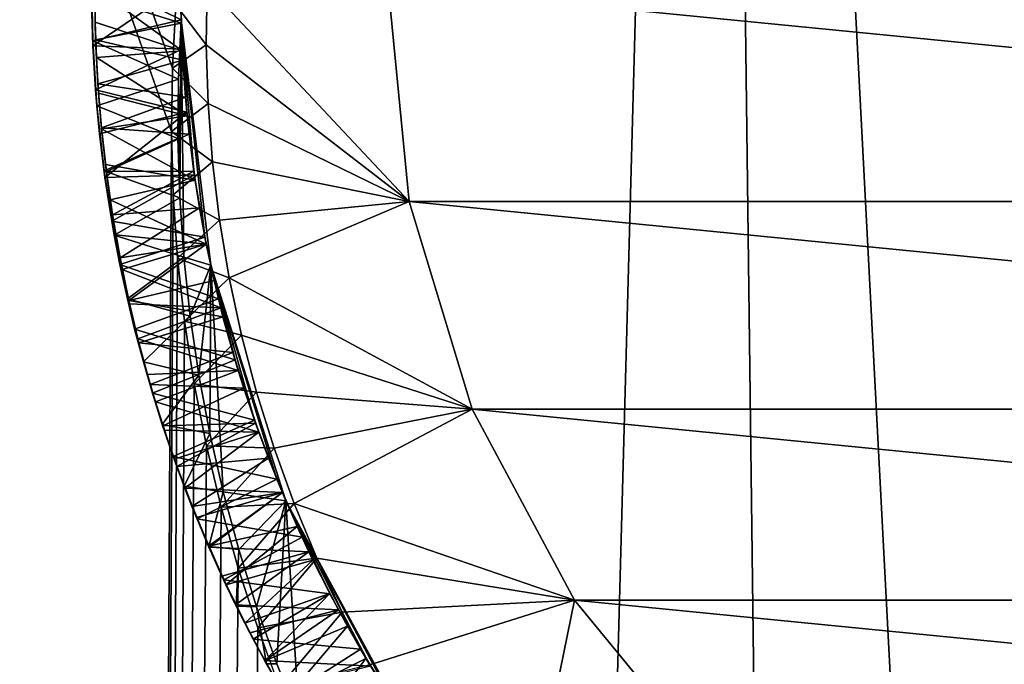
# Model space of a CAD drawing. Header units: metres. Extents: x -23 to 265, y -23 to 70.
# Tile 26 of 64: x -2.133 to -0.709, y 47.518 to 48.451. Entities that reach past the tile are written whole.
import ezdxf

# ---------------------------------------------------------------- set-up
doc = ezdxf.new("R2010")
doc.units = ezdxf.units.M
doc.layers.add('solid_SWIVIEL_SPOUT_SW0001', color=7, linetype='CONTINUOUS')

msp = doc.modelspace()

# ---------------------------------------------------------------- linework, layer by layer
at = {"layer": 'solid_SWIVIEL_SPOUT_SW0001'}
for points in [[(-2.07779, 17.280092, 27.15329), (-3.465472, 17.056063, 27.33861), (-3.389125, 52.5, 27.325951)], [(-3.46545, 17.056067, 68.661392), (-2.077764, 17.280094, 68.84671), (-3.389111, 52.5, 68.674049)], [(-1.913203, 48.289448, 27.137543), (-2.07779, 17.280092, 27.15329), (-3.389125, 52.5, 27.325951)], [(-1.911935, 48.381145, 27.137426), (-1.913203, 48.289448, 27.137543), (-3.389125, 52.5, 27.325951)], [(-1.90692, 48.472527, 27.136967), (-1.911935, 48.381145, 27.137426), (-3.389125, 52.5, 27.325951)], [(-2.077764, 17.280094, 68.84671), (-1.134062, 52.5, 68.919281), (-3.389111, 52.5, 68.674049)], [(-2.077764, 17.280094, 68.84671), (-0.691413, 17.390823, 68.938591), (-1.134062, 52.5, 68.919281)], [(0.694391, 17.390703, 68.938492), (1.134071, 52.5, 68.919281), (-1.134062, 52.5, 68.919281)], [(-0.691413, 17.390823, 68.938591), (0.694391, 17.390703, 68.938492), (-1.134062, 52.5, 68.919281)], [(-1.899371, 48.451103, 28.542484), (-2.02722, 48.420544, 28.46962), (-2.028816, 48.51524, 28.464355)], [(-2.028708, 48.4767, 28.380112), (-2.028816, 48.51524, 28.464355), (-2.02722, 48.420544, 28.46962)], [(-1.899843, 48.475552, 28.541048), (-1.899371, 48.451103, 28.542484), (-2.028816, 48.51524, 28.464355)], [(-2.028708, 48.4767, 28.380112), (-2.026902, 48.413094, 28.383533), (-1.9, 48.5, 28.304394)], [(-2.026902, 48.413094, 28.383533), (-1.897802, 48.408634, 28.309717), (-1.9, 48.5, 28.304394)], [(-1.9, 48.5, 27.839668), (-1.897671, 48.405952, 27.845295), (-2.024318, 48.497833, 27.768)], [(-1.897671, 48.405952, 27.845295), (-2.023717, 48.447342, 27.77079), (-2.024318, 48.497833, 27.768)], [(-2.024284, 48.485767, 27.678123), (-2.024318, 48.497833, 27.768), (-2.023717, 48.447342, 27.77079)], [(-1.89924, 48.446251, 27.608608), (-1.9, 48.5, 27.605423), (-2.024284, 48.485767, 27.678123)], [(-1.861627, 48.5, 27.161627), (-1.862937, 48.414993, 27.164875), (-1.90692, 48.472527, 27.136967)], [(-1.89924, 48.446251, 27.608608), (-1.897671, 48.405952, 27.845295), (-1.9, 48.5, 27.839668)], [(-1.89924, 48.446251, 27.608608), (-1.9, 48.5, 27.839668), (-1.9, 48.5, 27.605423)], [(-1.897802, 48.408634, 28.309717), (-1.899843, 48.475552, 28.541048), (-1.9, 48.5, 28.539614)], [(-1.897802, 48.408634, 28.309717), (-1.9, 48.5, 28.539614), (-1.9, 48.5, 28.304394)], [(-1.569257, 48.187859, 26.9), (-1.862937, 48.414993, 27.164875), (-1.861627, 48.5, 27.161627)], [(-1.569257, 48.187859, 26.9), (-1.861627, 48.5, 27.161627), (-1.6, 48.5, 26.9)], [(1.569257, 48.187859, 26.9), (-1.6, 48.5, 26.9), (1.6, 48.5, 26.9)], [(1.569257, 48.187859, 26.9), (-1.569257, 48.187859, 26.9), (-1.6, 48.5, 26.9)], [(-2.022956, 48.421871, 27.681742), (-2.024284, 48.485767, 27.678123), (-2.023717, 48.447342, 27.77079)], [(-1.89924, 48.446251, 27.608608), (-2.024284, 48.485767, 27.678123), (-2.022956, 48.421871, 27.681742)], [(-2.028708, 48.4767, 28.380112), (-2.02722, 48.420544, 28.46962), (-2.026902, 48.413094, 28.383533)], [(-1.862937, 48.414993, 27.164875), (-1.911935, 48.381145, 27.137426), (-1.90692, 48.472527, 27.136967)], [(-1.897802, 48.408634, 28.309717), (-1.899371, 48.451103, 28.542484), (-1.899843, 48.475552, 28.541048)], [(-1.899371, 48.451103, 28.542484), (-1.903294, 48.365124, 28.542868), (-2.02722, 48.420544, 28.46962)], [(-1.899371, 48.451103, 28.542484), (-1.901252, 48.193199, 28.542669), (-1.903294, 48.365124, 28.542868)], [(-1.899371, 48.451103, 28.542484), (-1.895293, 48.107483, 28.542088), (-1.901252, 48.193199, 28.542669)], [(-1.856513, 48.095825, 28.538349), (-1.895293, 48.107483, 28.542088), (-1.899371, 48.451103, 28.542484)], [(-1.891203, 48.317375, 28.314989), (-1.899371, 48.451103, 28.542484), (-1.897802, 48.408634, 28.309717)], [(-1.880211, 48.226494, 28.320219), (-1.899371, 48.451103, 28.542484), (-1.891203, 48.317375, 28.314989)], [(-1.864866, 48.136303, 28.32542), (-1.899371, 48.451103, 28.542484), (-1.880211, 48.226494, 28.320219)], [(-1.856513, 48.095825, 28.538349), (-1.899371, 48.451103, 28.542484), (-1.864866, 48.136303, 28.32542)], [(-1.897671, 48.405952, 27.845295), (-2.021885, 48.396351, 27.773577), (-2.023717, 48.447342, 27.77079)], [(-2.022956, 48.421871, 27.681742), (-2.023717, 48.447342, 27.77079), (-2.021885, 48.396351, 27.773577)], [(-1.896958, 48.392525, 27.611761), (-1.89924, 48.446251, 27.608608), (-2.022956, 48.421871, 27.681742)], [(-1.896958, 48.392525, 27.611761), (-1.897671, 48.405952, 27.845295), (-1.89924, 48.446251, 27.608608)], [(-1.903294, 48.365124, 28.542868), (-2.021181, 48.326363, 28.474932), (-2.02722, 48.420544, 28.46962)], [(-2.026902, 48.413094, 28.383533), (-2.02722, 48.420544, 28.46962), (-2.021181, 48.326363, 28.474932)], [(-2.026902, 48.413094, 28.383533), (-2.021181, 48.326363, 28.474932), (-2.023076, 48.349503, 28.386921)], [(-2.026902, 48.413094, 28.383533), (-2.023076, 48.349503, 28.386921), (-1.897802, 48.408634, 28.309717)], [(-2.023076, 48.349503, 28.386921), (-1.891203, 48.317375, 28.314989), (-1.897802, 48.408634, 28.309717)], [(-2.0197, 48.358109, 27.685364), (-2.022956, 48.421871, 27.681742), (-2.021885, 48.396351, 27.773577)], [(-1.896958, 48.392525, 27.611761), (-2.022956, 48.421871, 27.681742), (-2.0197, 48.358109, 27.685364)], [(-1.862937, 48.414993, 27.164875), (-1.860391, 48.330055, 27.168137), (-1.911935, 48.381145, 27.137426)], [(-1.569257, 48.187859, 26.9), (-1.860391, 48.330055, 27.168137), (-1.862937, 48.414993, 27.164875)], [(-1.897671, 48.405952, 27.845295), (-1.890688, 48.312119, 27.850903), (-2.021885, 48.396351, 27.773577)], [(-1.890688, 48.312119, 27.850903), (-2.018793, 48.345039, 27.776348), (-2.021885, 48.396351, 27.773577)], [(-2.0197, 48.358109, 27.685364), (-2.021885, 48.396351, 27.773577), (-2.018793, 48.345039, 27.776348)], [(-1.893155, 48.338871, 27.614882), (-1.890688, 48.312119, 27.850903), (-1.897671, 48.405952, 27.845295)], [(-1.893155, 48.338871, 27.614882), (-1.897671, 48.405952, 27.845295), (-1.896958, 48.392525, 27.611761)], [(-1.893155, 48.338871, 27.614882), (-1.896958, 48.392525, 27.611761), (-2.0197, 48.358109, 27.685364)], [(-1.860391, 48.330055, 27.168137), (-1.913203, 48.289448, 27.137543), (-1.911935, 48.381145, 27.137426)], [(-1.903294, 48.365124, 28.542868), (-1.903921, 48.279137, 28.542931), (-2.021181, 48.326363, 28.474932)], [(-2.014522, 48.294582, 27.688978), (-2.0197, 48.358109, 27.685364), (-2.018793, 48.345039, 27.776348)], [(-1.893155, 48.338871, 27.614882), (-2.0197, 48.358109, 27.685364), (-2.014522, 48.294582, 27.688978)], [(-1.903294, 48.365124, 28.542868), (-1.901252, 48.193199, 28.542669), (-1.903921, 48.279137, 28.542931)], [(-2.023076, 48.349503, 28.386921), (-2.021181, 48.326363, 28.474932), (-2.017236, 48.286011, 28.39028)], [(-2.023076, 48.349503, 28.386921), (-2.017236, 48.286011, 28.39028), (-1.891203, 48.317375, 28.314989)], [(-1.890688, 48.312119, 27.850903), (-2.014406, 48.293392, 27.779104), (-2.018793, 48.345039, 27.776348)], [(-2.014522, 48.294582, 27.688978), (-2.018793, 48.345039, 27.776348), (-2.014406, 48.293392, 27.779104)], [(-1.887837, 48.285362, 27.617968), (-1.893155, 48.338871, 27.614882), (-2.014522, 48.294582, 27.688978)], [(-1.887837, 48.285362, 27.617968), (-1.890688, 48.312119, 27.850903), (-1.893155, 48.338871, 27.614882)], [(-1.903921, 48.279137, 28.542931), (-2.010768, 48.232635, 28.48027), (-2.021181, 48.326363, 28.474932)], [(-2.017236, 48.286011, 28.39028), (-2.021181, 48.326363, 28.474932), (-2.010768, 48.232635, 28.48027)], [(-1.860391, 48.330055, 27.168137), (-1.854005, 48.245419, 27.171402), (-1.913203, 48.289448, 27.137543)], [(-1.569257, 48.187859, 26.9), (-1.854005, 48.245419, 27.171402), (-1.860391, 48.330055, 27.168137)], [(-2.017236, 48.286011, 28.39028), (-2.009408, 48.222706, 28.393627), (-1.891203, 48.317375, 28.314989)], [(-1.890688, 48.312119, 27.850903), (-1.879076, 48.218796, 27.856455), (-2.014406, 48.293392, 27.779104)], [(-2.009408, 48.222706, 28.393627), (-1.880211, 48.226494, 28.320219), (-1.891203, 48.317375, 28.314989)], [(-1.88101, 48.232044, 27.621023), (-1.879076, 48.218796, 27.856455), (-1.890688, 48.312119, 27.850903)], [(-1.88101, 48.232044, 27.621023), (-1.890688, 48.312119, 27.850903), (-1.887837, 48.285362, 27.617968)], [(-2.014522, 48.294582, 27.688978), (-2.014406, 48.293392, 27.779104), (-2.008734, 48.241791, 27.781822)], [(-2.007432, 48.23138, 27.692581), (-2.014522, 48.294582, 27.688978), (-2.008734, 48.241791, 27.781822)], [(-1.887837, 48.285362, 27.617968), (-2.014522, 48.294582, 27.688978), (-2.007432, 48.23138, 27.692581)], [(-1.913203, 48.289448, 27.137543), (-1.910698, 48.19772, 27.137312), (-2.07779, 17.280092, 27.15329)], [(-2.017236, 48.286011, 28.39028), (-2.010768, 48.232635, 28.48027), (-2.009408, 48.222706, 28.393627)], [(-1.879076, 48.218796, 27.856455), (-2.008734, 48.241791, 27.781822), (-2.014406, 48.293392, 27.779104)], [(-1.88101, 48.232044, 27.621023), (-1.887837, 48.285362, 27.617968), (-2.007432, 48.23138, 27.692581)], [(-1.854005, 48.245419, 27.171402), (-1.910698, 48.19772, 27.137312), (-1.913203, 48.289448, 27.137543)], [(-1.903921, 48.279137, 28.542931), (-1.901252, 48.193199, 28.542669), (-2.010768, 48.232635, 28.48027)], [(-1.879076, 48.218796, 27.856455), (-2.001819, 48.190617, 27.784479), (-2.008734, 48.241791, 27.781822)], [(-2.007432, 48.23138, 27.692581), (-2.008734, 48.241791, 27.781822), (-2.001819, 48.190617, 27.784479)], [(-1.854005, 48.245419, 27.171402), (-1.843802, 48.161263, 27.17466), (-1.910698, 48.19772, 27.137312)], [(-1.569257, 48.187859, 26.9), (-1.843802, 48.161263, 27.17466), (-1.854005, 48.245419, 27.171402)], [(-1.901252, 48.193199, 28.542669), (-1.99604, 48.139515, 28.485605), (-2.010768, 48.232635, 28.48027)], [(-2.009408, 48.222706, 28.393627), (-2.010768, 48.232635, 28.48027), (-1.99604, 48.139515, 28.485605)], [(-2.009408, 48.222706, 28.393627), (-1.999595, 48.159645, 28.396965), (-1.880211, 48.226494, 28.320219)], [(-1.88101, 48.232044, 27.621023), (-2.007432, 48.23138, 27.692581), (-1.998444, 48.168602, 27.696171)], [(-1.998444, 48.168602, 27.696171), (-2.007432, 48.23138, 27.692581), (-2.001819, 48.190617, 27.784479)], [(-1.999595, 48.159645, 28.396965), (-1.864866, 48.136303, 28.32542), (-1.880211, 48.226494, 28.320219)], [(-1.872682, 48.178967, 27.62405), (-1.88101, 48.232044, 27.621023), (-1.998444, 48.168602, 27.696171)], [(-1.872682, 48.178967, 27.62405), (-1.879076, 48.218796, 27.856455), (-1.88101, 48.232044, 27.621023)], [(-2.009408, 48.222706, 28.393627), (-1.99604, 48.139515, 28.485605), (-1.999595, 48.159645, 28.396965)], [(-1.879076, 48.218796, 27.856455), (-1.862857, 48.126152, 27.861931), (-2.001819, 48.190617, 27.784479)], [(-1.872682, 48.178967, 27.62405), (-1.862857, 48.126152, 27.861931), (-1.879076, 48.218796, 27.856455)], [(-1.910698, 48.19772, 27.137312), (-1.904408, 48.106174, 27.136738), (-2.07779, 17.280092, 27.15329)], [(-1.843802, 48.161263, 27.17466), (-1.904408, 48.106174, 27.136738), (-1.910698, 48.19772, 27.137312)], [(-1.862857, 48.126152, 27.861931), (-1.993663, 48.139809, 27.787088), (-2.001819, 48.190617, 27.784479)], [(-1.998444, 48.168602, 27.696171), (-2.001819, 48.190617, 27.784479), (-1.993663, 48.139809, 27.787088)], [(-1.901252, 48.193199, 28.542669), (-1.895293, 48.107483, 28.542088), (-1.99604, 48.139515, 28.485605)], [(-1.569257, 48.187859, 26.9), (-1.82979, 48.077648, 27.1779), (-1.843802, 48.161263, 27.17466)], [(-1.478208, 47.887711, 26.9), (-1.82979, 48.077648, 27.1779), (-1.569257, 48.187859, 26.9)], [(1.478208, 47.887711, 26.9), (-1.478208, 47.887711, 26.9), (-1.569257, 48.187859, 26.9)], [(1.569257, 48.187859, 26.9), (1.478208, 47.887711, 26.9), (-1.569257, 48.187859, 26.9)], [(-1.872682, 48.178967, 27.62405), (-1.998444, 48.168602, 27.696171), (-1.987578, 48.10635, 27.699738)], [(-1.987578, 48.10635, 27.699738), (-1.998444, 48.168602, 27.696171), (-1.993663, 48.139809, 27.787088)], [(-1.862856, 48.126144, 27.627054), (-1.872682, 48.178967, 27.62405), (-1.987578, 48.10635, 27.699738)], [(-1.862856, 48.126144, 27.627054), (-1.862857, 48.126152, 27.861931), (-1.872682, 48.178967, 27.62405)], [(-1.999595, 48.159645, 28.396965), (-1.99604, 48.139515, 28.485605), (-1.987827, 48.096901, 28.400316)], [(-1.999595, 48.159645, 28.396965), (-1.987827, 48.096901, 28.400316), (-1.864866, 48.136303, 28.32542)], [(-1.843802, 48.161263, 27.17466), (-1.82979, 48.077648, 27.1779), (-1.904408, 48.106174, 27.136738)], [(-1.895293, 48.107483, 28.542088), (-1.977054, 48.047192, 28.490906), (-1.99604, 48.139515, 28.485605)], [(-1.987827, 48.096901, 28.400316), (-1.99604, 48.139515, 28.485605), (-1.977054, 48.047192, 28.490906)], [(-1.862857, 48.126152, 27.861931), (-1.984337, 48.089703, 27.789642), (-1.993663, 48.139809, 27.787088)], [(-1.987578, 48.10635, 27.699738), (-1.993663, 48.139809, 27.787088), (-1.984337, 48.089703, 27.789642)], [(-1.987827, 48.096901, 28.400316), (-1.84522, 48.04705, 28.330614), (-1.864866, 48.136303, 28.32542)], [(-1.862856, 48.126144, 27.627054), (-1.987578, 48.10635, 27.699738), (-1.974847, 48.04467, 27.703279)], [(-1.862857, 48.126152, 27.861931), (-1.842072, 48.034412, 27.867353), (-1.984337, 48.089703, 27.789642)], [(-1.851538, 48.073612, 27.630039), (-1.862856, 48.126144, 27.627054), (-1.974847, 48.04467, 27.703279)], [(-1.856513, 48.095825, 28.538349), (-1.864866, 48.136303, 28.32542), (-1.84522, 48.04705, 28.330614)], [(-1.851538, 48.073612, 27.630039), (-1.842072, 48.034412, 27.867353), (-1.862857, 48.126152, 27.861931)], [(-1.851538, 48.073612, 27.630039), (-1.862857, 48.126152, 27.861931), (-1.862856, 48.126144, 27.627054)], [(-1.904408, 48.106174, 27.136738), (-1.894325, 48.015011, 27.135818), (-2.07779, 17.280092, 27.15329)], [(-1.987827, 48.096901, 28.400316), (-1.977054, 48.047192, 28.490906), (-1.966495, 48.003403, 28.40538)], [(-1.987827, 48.096901, 28.400316), (-1.966495, 48.003403, 28.40538), (-1.84522, 48.04705, 28.330614)], [(-1.974847, 48.04467, 27.703279), (-1.987578, 48.10635, 27.699738), (-1.984337, 48.089703, 27.789642)], [(-1.895293, 48.107483, 28.542088), (-1.88603, 48.022076, 28.541187), (-1.977054, 48.047192, 28.490906)], [(-1.82979, 48.077648, 27.1779), (-1.894325, 48.015011, 27.135818), (-1.904408, 48.106174, 27.136738)], [(-1.856513, 48.095825, 28.538349), (-1.88603, 48.022076, 28.541187), (-1.895293, 48.107483, 28.542088)], [(-1.856513, 48.095825, 28.538349), (-1.873453, 47.937027, 28.539972), (-1.88603, 48.022076, 28.541187)], [(-1.856513, 48.095825, 28.538349), (-1.857535, 47.852367, 28.538446), (-1.873453, 47.937027, 28.539972)], [(-1.856513, 48.095825, 28.538349), (-1.838322, 47.768219, 28.536623), (-1.857535, 47.852367, 28.538446)], [(-1.856513, 48.095825, 28.538349), (-1.747767, 47.75481, 28.528282), (-1.838322, 47.768219, 28.536623)], [(-1.856513, 48.095825, 28.538349), (-1.84522, 48.04705, 28.330614), (-1.82129, 47.958794, 28.335838)], [(-1.856513, 48.095825, 28.538349), (-1.82129, 47.958794, 28.335838), (-1.793111, 47.871708, 28.341133)], [(-1.856513, 48.095825, 28.538349), (-1.793111, 47.871708, 28.341133), (-1.76078, 47.786098, 28.346523)], [(-1.856513, 48.095825, 28.538349), (-1.76078, 47.786098, 28.346523), (-1.747767, 47.75481, 28.528282)], [(-1.842072, 48.034412, 27.867353), (-1.973763, 48.039829, 27.792171), (-1.984337, 48.089703, 27.789642)], [(-1.974847, 48.04467, 27.703279), (-1.984337, 48.089703, 27.789642), (-1.973763, 48.039829, 27.792171)], [(-1.838729, 48.021381, 27.633013), (-1.851538, 48.073612, 27.630039), (-1.974847, 48.04467, 27.703279)], [(-1.82979, 48.077648, 27.1779), (-1.811957, 47.994633, 27.181112), (-1.894325, 48.015011, 27.135818)], [(-1.838729, 48.021381, 27.633013), (-1.842072, 48.034412, 27.867353), (-1.851538, 48.073612, 27.630039)], [(-1.478208, 47.887711, 26.9), (-1.811957, 47.994633, 27.181112), (-1.82979, 48.077648, 27.1779)], [(-1.88603, 48.022076, 28.541187), (-1.953865, 47.955845, 28.496132), (-1.977054, 48.047192, 28.490906)], [(-1.966495, 48.003403, 28.40538), (-1.977054, 48.047192, 28.490906), (-1.953865, 47.955845, 28.496132)], [(-1.974847, 48.04467, 27.703279), (-1.973763, 48.039829, 27.792171), (-1.961676, 47.989185, 27.794748)], [(-1.960265, 47.983627, 27.706795), (-1.974847, 48.04467, 27.703279), (-1.961676, 47.989185, 27.794748)], [(-1.838729, 48.021381, 27.633013), (-1.974847, 48.04467, 27.703279), (-1.960265, 47.983627, 27.706795)], [(-1.842072, 48.034412, 27.867353), (-1.961676, 47.989185, 27.794748), (-1.973763, 48.039829, 27.792171)], [(-1.966495, 48.003403, 28.40538), (-1.82129, 47.958794, 28.335838), (-1.84522, 48.04705, 28.330614)], [(-1.842072, 48.034412, 27.867353), (-1.816761, 47.943779, 27.872757), (-1.961676, 47.989185, 27.794748)], [(-1.824444, 47.969524, 27.635981), (-1.816761, 47.943779, 27.872757), (-1.842072, 48.034412, 27.867353)], [(-1.824444, 47.969524, 27.635981), (-1.842072, 48.034412, 27.867353), (-1.838729, 48.021381, 27.633013)], [(-1.894325, 48.015011, 27.135818), (-1.880444, 47.92448, 27.134563), (-2.07779, 17.280092, 27.15329)], [(-1.824444, 47.969524, 27.635981), (-1.838729, 48.021381, 27.633013), (-1.960265, 47.983627, 27.706795)], [(-1.88603, 48.022076, 28.541187), (-1.873453, 47.937027, 28.539972), (-1.953865, 47.955845, 28.496132)], [(-1.811957, 47.994633, 27.181112), (-1.880444, 47.92448, 27.134563), (-1.894325, 48.015011, 27.135818)], [(-1.966495, 48.003403, 28.40538), (-1.953865, 47.955845, 28.496132), (-1.940715, 47.910622, 28.410536)], [(-1.966495, 48.003403, 28.40538), (-1.940715, 47.910622, 28.410536), (-1.82129, 47.958794, 28.335838)], [(-1.816761, 47.943779, 27.872757), (-1.947989, 47.937813, 27.797375), (-1.961676, 47.989185, 27.794748)], [(-1.960265, 47.983627, 27.706795), (-1.961676, 47.989185, 27.794748), (-1.947989, 47.937813, 27.797375)], [(-1.943846, 47.923264, 27.710281), (-1.960265, 47.983627, 27.706795), (-1.947989, 47.937813, 27.797375)], [(-1.824444, 47.969524, 27.635981), (-1.960265, 47.983627, 27.706795), (-1.943846, 47.923264, 27.710281)], [(-1.811957, 47.994633, 27.181112), (-1.790318, 47.912388, 27.184284), (-1.880444, 47.92448, 27.134563)], [(-1.478208, 47.887711, 26.9), (-1.790318, 47.912388, 27.184284), (-1.811957, 47.994633, 27.181112)], [(-1.808697, 47.918095, 27.638945), (-1.824444, 47.969524, 27.635981), (-1.943846, 47.923264, 27.710281)], [(-1.808697, 47.918095, 27.638945), (-1.816761, 47.943779, 27.872757), (-1.824444, 47.969524, 27.635981)], [(-1.873453, 47.937027, 28.539972), (-1.926474, 47.865509, 28.501276), (-1.953865, 47.955845, 28.496132)], [(-1.940715, 47.910622, 28.410536), (-1.953865, 47.955845, 28.496132), (-1.926474, 47.865509, 28.501276)], [(-1.940715, 47.910622, 28.410536), (-1.793111, 47.871708, 28.341133), (-1.82129, 47.958794, 28.335838)], [(-1.816761, 47.943779, 27.872757), (-1.936356, 47.897972, 27.799438), (-1.947989, 47.937813, 27.797375)], [(-1.816761, 47.943779, 27.872757), (-1.787006, 47.854549, 27.878166), (-1.936356, 47.897972, 27.799438)], [(-1.791511, 47.867161, 27.641916), (-1.787006, 47.854549, 27.878166), (-1.816761, 47.943779, 27.872757)], [(-1.791511, 47.867161, 27.641916), (-1.816761, 47.943779, 27.872757), (-1.808697, 47.918095, 27.638945)], [(-1.880444, 47.92448, 27.134563), (-1.862814, 47.83466, 27.132982), (-2.07779, 17.280092, 27.15329)], [(-1.943846, 47.923264, 27.710281), (-1.947989, 47.937813, 27.797375), (-1.936356, 47.897972, 27.799438)], [(-1.873453, 47.937027, 28.539972), (-1.857535, 47.852367, 28.538446), (-1.926474, 47.865509, 28.501276)], [(-1.790318, 47.912388, 27.184284), (-1.862814, 47.83466, 27.132982), (-1.880444, 47.92448, 27.134563)], [(-1.925592, 47.863621, 27.713736), (-1.943846, 47.923264, 27.710281), (-1.936356, 47.897972, 27.799438)], [(-1.808697, 47.918095, 27.638945), (-1.943846, 47.923264, 27.710281), (-1.925592, 47.863621, 27.713736)], [(-1.940715, 47.910622, 28.410536), (-1.926474, 47.865509, 28.501276), (-1.910592, 47.819008, 28.415817)], [(-1.940715, 47.910622, 28.410536), (-1.910592, 47.819008, 28.415817), (-1.793111, 47.871708, 28.341133)], [(-1.791511, 47.867161, 27.641916), (-1.808697, 47.918095, 27.638945), (-1.925592, 47.863621, 27.713736)], [(-1.790318, 47.912388, 27.184284), (-1.764924, 47.831112, 27.187424), (-1.862814, 47.83466, 27.132982)], [(-1.478208, 47.887711, 26.9), (-1.764924, 47.831112, 27.187424), (-1.790318, 47.912388, 27.184284)], [(-1.787006, 47.854549, 27.878166), (-1.923451, 47.85704, 27.801579), (-1.936356, 47.897972, 27.799438)], [(-1.925592, 47.863621, 27.713736), (-1.936356, 47.897972, 27.799438), (-1.923451, 47.85704, 27.801579)], [(-1.478208, 47.887711, 26.9), (-1.735813, 47.750912, 27.19055), (-1.764924, 47.831112, 27.187424)], [(-1.330353, 47.611092, 26.9), (-1.735813, 47.750912, 27.19055), (-1.478208, 47.887711, 26.9)], [(1.330353, 47.611092, 26.9), (-1.330353, 47.611092, 26.9), (-1.478208, 47.887711, 26.9)], [(1.478208, 47.887711, 26.9), (1.330353, 47.611092, 26.9), (-1.478208, 47.887711, 26.9)], [(-1.791511, 47.867161, 27.641916), (-1.925592, 47.863621, 27.713736), (-1.905519, 47.804752, 27.717159)], [(-1.910592, 47.819008, 28.415817), (-1.76078, 47.786098, 28.346523), (-1.793111, 47.871708, 28.341133)], [(-1.7729, 47.816753, 27.644899), (-1.791511, 47.867161, 27.641916), (-1.905519, 47.804752, 27.717159)], [(-1.7729, 47.816753, 27.644899), (-1.787006, 47.854549, 27.878166), (-1.791511, 47.867161, 27.641916)], [(-1.857535, 47.852367, 28.538446), (-1.894902, 47.776356, 28.506351), (-1.926474, 47.865509, 28.501276)], [(-1.910592, 47.819008, 28.415817), (-1.926474, 47.865509, 28.501276), (-1.894902, 47.776356, 28.506351)], [(-1.925592, 47.863621, 27.713736), (-1.923451, 47.85704, 27.801579), (-1.909315, 47.81543, 27.803793)], [(-1.905519, 47.804752, 27.717159), (-1.925592, 47.863621, 27.713736), (-1.909315, 47.81543, 27.803793)], [(-1.787006, 47.854549, 27.878166), (-1.909315, 47.81543, 27.803793), (-1.923451, 47.85704, 27.801579)], [(-1.787006, 47.854549, 27.878166), (-1.893932, 47.773323, 27.806087), (-1.909315, 47.81543, 27.803793)], [(-1.787006, 47.854549, 27.878166), (-1.752879, 47.766914, 27.883604), (-1.893932, 47.773323, 27.806087)], [(-1.7729, 47.816753, 27.644899), (-1.752879, 47.766914, 27.883604), (-1.787006, 47.854549, 27.878166)], [(-1.857535, 47.852367, 28.538446), (-1.838322, 47.768219, 28.536623), (-1.894902, 47.776356, 28.506351)], [(-1.862814, 47.83466, 27.132982), (-1.841485, 47.745651, 27.13109), (-2.07779, 17.280092, 27.15329)], [(-1.764924, 47.831112, 27.187424), (-1.841485, 47.745651, 27.13109), (-1.862814, 47.83466, 27.132982)], [(-1.764924, 47.831112, 27.187424), (-1.735813, 47.750912, 27.19055), (-1.841485, 47.745651, 27.13109)], [(-1.910592, 47.819008, 28.415817), (-1.894902, 47.776356, 28.506351), (-1.876189, 47.728943, 28.421221)], [(-1.910592, 47.819008, 28.415817), (-1.876189, 47.728943, 28.421221), (-1.76078, 47.786098, 28.346523)], [(-1.905519, 47.804752, 27.717159), (-1.909315, 47.81543, 27.803793), (-1.893932, 47.773323, 27.806087)], [(-1.7729, 47.816753, 27.644899), (-1.905519, 47.804752, 27.717159), (-1.883624, 47.746696, 27.720545)], [(-1.752872, 47.766899, 27.647907), (-1.7729, 47.816753, 27.644899), (-1.883624, 47.746696, 27.720545)], [(-1.752872, 47.766899, 27.647907), (-1.752879, 47.766914, 27.883604), (-1.7729, 47.816753, 27.644899)], [(-1.883624, 47.746696, 27.720545), (-1.905519, 47.804752, 27.717159), (-1.893932, 47.773323, 27.806087)], [(-1.876189, 47.728943, 28.421221), (-1.724405, 47.702236, 28.351994), (-1.76078, 47.786098, 28.346523)], [(-1.747767, 47.75481, 28.528282), (-1.76078, 47.786098, 28.346523), (-1.724405, 47.702236, 28.351994)], [(-1.838322, 47.768219, 28.536623), (-1.859203, 47.688656, 28.511385), (-1.894902, 47.776356, 28.506351)], [(-1.876189, 47.728943, 28.421221), (-1.894902, 47.776356, 28.506351), (-1.859203, 47.688656, 28.511385)], [(-1.752879, 47.766914, 27.883604), (-1.877178, 47.730606, 27.808466), (-1.893932, 47.773323, 27.806087)], [(-1.883624, 47.746696, 27.720545), (-1.893932, 47.773323, 27.806087), (-1.877178, 47.730606, 27.808466)], [(-1.838322, 47.768219, 28.536623), (-1.815824, 47.684635, 28.53451), (-1.859203, 47.688656, 28.511385)], [(-1.747767, 47.75481, 28.528282), (-1.815824, 47.684635, 28.53451), (-1.838322, 47.768219, 28.536623)], [(-1.752872, 47.766899, 27.647907), (-1.883624, 47.746696, 27.720545), (-1.859923, 47.689503, 27.723898)], [(-1.752879, 47.766914, 27.883604), (-1.859307, 47.688076, 27.810902), (-1.877178, 47.730606, 27.808466)], [(-1.731441, 47.717625, 27.650948), (-1.752872, 47.766899, 27.647907), (-1.859923, 47.689503, 27.723898)], [(-1.752879, 47.766914, 27.883604), (-1.714451, 47.681065, 27.889082), (-1.859307, 47.688076, 27.810902)], [(-1.747767, 47.75481, 28.528282), (-1.79004, 47.601631, 28.532122), (-1.815824, 47.684635, 28.53451)], [(-1.747767, 47.75481, 28.528282), (-1.760966, 47.519333, 28.52947), (-1.79004, 47.601631, 28.532122)], [(-1.747767, 47.75481, 28.528282), (-1.728598, 47.437775, 28.526571), (-1.760966, 47.519333, 28.52947)], [(-1.731441, 47.717625, 27.650948), (-1.714451, 47.681065, 27.889082), (-1.752879, 47.766914, 27.883604)], [(-1.731441, 47.717625, 27.650948), (-1.752879, 47.766914, 27.883604), (-1.752872, 47.766899, 27.647907)], [(-1.747767, 47.75481, 28.528282), (-1.576703, 47.439808, 28.513683), (-1.728598, 47.437775, 28.526571)], [(-1.747767, 47.75481, 28.528282), (-1.724405, 47.702236, 28.351994), (-1.684037, 47.620216, 28.357512)], [(-1.747767, 47.75481, 28.528282), (-1.684037, 47.620216, 28.357512), (-1.639727, 47.540157, 28.363049)], [(-1.747767, 47.75481, 28.528282), (-1.639727, 47.540157, 28.363049), (-1.591598, 47.462303, 28.36857)], [(-1.747767, 47.75481, 28.528282), (-1.591598, 47.462303, 28.36857), (-1.576703, 47.439808, 28.513683)], [(-1.841485, 47.745651, 27.13109), (-1.816539, 47.657753, 27.128902), (-2.07779, 17.280092, 27.15329)], [(-1.859923, 47.689503, 27.723898), (-1.883624, 47.746696, 27.720545), (-1.877178, 47.730606, 27.808466)], [(-1.735813, 47.750912, 27.19055), (-1.816539, 47.657753, 27.128902), (-1.841485, 47.745651, 27.13109)], [(-1.735813, 47.750912, 27.19055), (-1.702991, 47.671837, 27.193682), (-1.816539, 47.657753, 27.128902)], [(-1.330353, 47.611092, 26.9), (-1.702991, 47.671837, 27.193682), (-1.735813, 47.750912, 27.19055)], [(-1.859923, 47.689503, 27.723898), (-1.877178, 47.730606, 27.808466), (-1.859307, 47.688076, 27.810902)], [(-1.876189, 47.728943, 28.421221), (-1.859203, 47.688656, 28.511385), (-1.83765, 47.640743, 28.426725)], [(-1.876189, 47.728943, 28.421221), (-1.83765, 47.640743, 28.426725), (-1.724405, 47.702236, 28.351994)], [(-1.731441, 47.717625, 27.650948), (-1.859923, 47.689503, 27.723898), (-1.834413, 47.633194, 27.727219)], [(-1.708618, 47.668961, 27.654032), (-1.731441, 47.717625, 27.650948), (-1.834413, 47.633194, 27.727219)], [(-1.708618, 47.668961, 27.654032), (-1.714451, 47.681065, 27.889082), (-1.731441, 47.717625, 27.650948)], [(-1.83765, 47.640743, 28.426725), (-1.684037, 47.620216, 28.357512), (-1.724405, 47.702236, 28.351994)], [(-1.859923, 47.689503, 27.723898), (-1.859307, 47.688076, 27.810902), (-1.840492, 47.646179, 27.813385)], [(-1.834413, 47.633194, 27.727219), (-1.859923, 47.689503, 27.723898), (-1.840492, 47.646179, 27.813385)], [(-1.714451, 47.681065, 27.889082), (-1.840492, 47.646179, 27.813385), (-1.859307, 47.688076, 27.810902)], [(-1.815824, 47.684635, 28.53451), (-1.819496, 47.602779, 28.516415), (-1.859203, 47.688656, 28.511385)], [(-1.83765, 47.640743, 28.426725), (-1.859203, 47.688656, 28.511385), (-1.819496, 47.602779, 28.516415)], [(-1.815824, 47.684635, 28.53451), (-1.79004, 47.601631, 28.532122), (-1.819496, 47.602779, 28.516415)], [(-1.714451, 47.681065, 27.889082), (-1.820637, 47.604694, 27.815924), (-1.840492, 47.646179, 27.813385)], [(-1.708618, 47.668961, 27.654032), (-1.834413, 47.633194, 27.727219), (-1.807105, 47.577812, 27.730516)], [(-1.714451, 47.681065, 27.889082), (-1.671797, 47.597176, 27.894611), (-1.820637, 47.604694, 27.815924)], [(-1.702991, 47.671837, 27.193682), (-1.788372, 47.571075, 27.126471), (-1.816539, 47.657753, 27.128902)], [(-1.684414, 47.620937, 27.657171), (-1.708618, 47.668961, 27.654032), (-1.807105, 47.577812, 27.730516)], [(-1.702991, 47.671837, 27.193682), (-1.666489, 47.594032, 27.196831), (-1.788372, 47.571075, 27.126471)], [(-1.684414, 47.620937, 27.657171), (-1.671797, 47.597176, 27.894611), (-1.714451, 47.681065, 27.889082)], [(-1.684414, 47.620937, 27.657171), (-1.714451, 47.681065, 27.889082), (-1.708618, 47.668961, 27.654032)], [(-1.330353, 47.611092, 26.9), (-1.666489, 47.594032, 27.196831), (-1.702991, 47.671837, 27.193682)], [(-1.816539, 47.657753, 27.128902), (-1.788372, 47.571075, 27.126471), (-2.07779, 17.280092, 27.15329)], [(-1.834413, 47.633194, 27.727219), (-1.840492, 47.646179, 27.813385), (-1.820637, 47.604694, 27.815924)], [(-1.83765, 47.640743, 28.426725), (-1.819496, 47.602779, 28.516415), (-1.795097, 47.554722, 28.432255)], [(-1.83765, 47.640743, 28.426725), (-1.795097, 47.554722, 28.432255), (-1.684037, 47.620216, 28.357512)], [(-1.807105, 47.577812, 27.730516), (-1.834413, 47.633194, 27.727219), (-1.820637, 47.604694, 27.815924)], [(-1.684414, 47.620937, 27.657171), (-1.807105, 47.577812, 27.730516), (-1.777997, 47.523258, 27.733831)], [(-1.795097, 47.554722, 28.432255), (-1.639727, 47.540157, 28.363049), (-1.684037, 47.620216, 28.357512)], [(-1.658857, 47.573612, 27.66036), (-1.684414, 47.620937, 27.657171), (-1.777997, 47.523258, 27.733831)], [(-1.658857, 47.573612, 27.66036), (-1.671797, 47.597176, 27.894611), (-1.684414, 47.620937, 27.657171)], [(-1.330353, 47.611092, 26.9), (-1.626408, 47.517761, 27.200001), (-1.666489, 47.594032, 27.196831)], [(-1.409047, 47.225407, 27.200001), (-1.626408, 47.517761, 27.200001), (-1.330353, 47.611092, 26.9)], [(-1.409047, 47.225407, 27.200001), (-1.330353, 47.611092, 26.9), (-1.131373, 47.368633, 26.9)], [(1.131373, 47.368633, 26.9), (-1.131373, 47.368633, 26.9), (-1.330353, 47.611092, 26.9)], [(1.330353, 47.611092, 26.9), (1.131373, 47.368633, 26.9), (-1.330353, 47.611092, 26.9)], [(-1.671797, 47.597176, 27.894611), (-1.799858, 47.563831, 27.818497), (-1.820637, 47.604694, 27.815924)], [(-1.807105, 47.577812, 27.730516), (-1.820637, 47.604694, 27.815924), (-1.799858, 47.563831, 27.818497)], [(-1.79004, 47.601631, 28.532122), (-1.775916, 47.519062, 28.521469), (-1.819496, 47.602779, 28.516415)], [(-1.795097, 47.554722, 28.432255), (-1.819496, 47.602779, 28.516415), (-1.775916, 47.519062, 28.521469)], [(-1.671797, 47.597176, 27.894611), (-1.778241, 47.523705, 27.8211), (-1.799858, 47.563831, 27.818497)], [(-1.79004, 47.601631, 28.532122), (-1.760966, 47.519333, 28.52947), (-1.775916, 47.519062, 28.521469)], [(-1.671797, 47.597176, 27.894611), (-1.625058, 47.515526, 27.900185), (-1.778241, 47.523705, 27.8211)], [(-1.631976, 47.527039, 27.663597), (-1.625058, 47.515526, 27.900185), (-1.671797, 47.597176, 27.894611)], [(-1.631976, 47.527039, 27.663597), (-1.671797, 47.597176, 27.894611), (-1.658857, 47.573612, 27.66036)], [(-1.666489, 47.594032, 27.196831), (-1.757142, 47.485687, 27.123819), (-1.788372, 47.571075, 27.126471)], [(-1.666489, 47.594032, 27.196831), (-1.626408, 47.517761, 27.200001), (-1.757142, 47.485687, 27.123819)], [(-1.788372, 47.571075, 27.126471), (-1.757142, 47.485687, 27.123819), (-2.07779, 17.280092, 27.15329)], [(-1.807105, 47.577812, 27.730516), (-1.799858, 47.563831, 27.818497), (-1.778241, 47.523705, 27.8211)], [(-1.777997, 47.523258, 27.733831), (-1.807105, 47.577812, 27.730516), (-1.778241, 47.523705, 27.8211)], [(-1.658857, 47.573612, 27.66036), (-1.777997, 47.523258, 27.733831), (-1.747118, 47.469589, 27.737156)], [(-1.631976, 47.527039, 27.663597), (-1.658857, 47.573612, 27.66036), (-1.747118, 47.469589, 27.737156)], [(-1.795097, 47.554722, 28.432255), (-1.775916, 47.519062, 28.521469), (-1.748453, 47.470821, 28.437757)], [(-1.795097, 47.554722, 28.432255), (-1.748453, 47.470821, 28.437757), (-1.639727, 47.540157, 28.363049)], [(-1.748453, 47.470821, 28.437757), (-1.591598, 47.462303, 28.36857), (-1.639727, 47.540157, 28.363049)], [(-1.631976, 47.527039, 27.663597), (-1.747118, 47.469589, 27.737156), (-1.714474, 47.416775, 27.740501)], [(-1.603801, 47.481266, 27.666866), (-1.631976, 47.527039, 27.663597), (-1.714474, 47.416775, 27.740501)], [(-1.603801, 47.481266, 27.666866), (-1.625058, 47.515526, 27.900185), (-1.631976, 47.527039, 27.663597)], [(-1.625058, 47.515526, 27.900185), (-1.755762, 47.484222, 27.823736), (-1.778241, 47.523705, 27.8211)], [(-1.777997, 47.523258, 27.733831), (-1.778241, 47.523705, 27.8211), (-1.755762, 47.484222, 27.823736)], [(-1.747118, 47.469589, 27.737156), (-1.777997, 47.523258, 27.733831), (-1.755762, 47.484222, 27.823736)], [(-1.760966, 47.519333, 28.52947), (-1.728598, 47.437775, 28.526571), (-1.775916, 47.519062, 28.521469)], [(-1.748453, 47.470821, 28.437757), (-1.775916, 47.519062, 28.521469), (-1.728598, 47.437775, 28.526571)]]:
    msp.add_3dface(points, dxfattribs=at)

doc.saveas('drawing.dxf')
